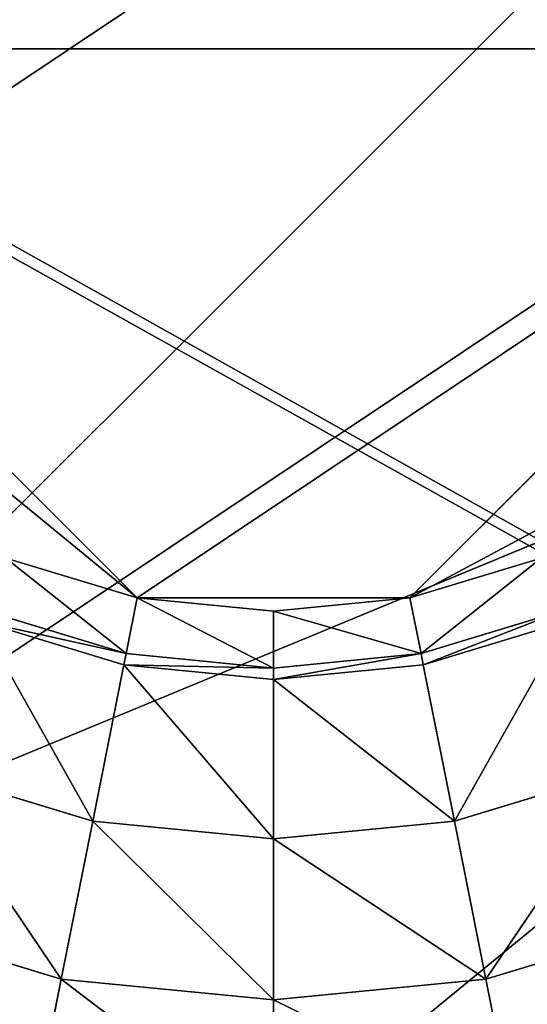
# Model space of a CAD drawing. Extents: x 0 to 35.8, y 0 to 26.7.
# Tile 207 of 227: x 32.397 to 33.036, y 4.391 to 5.632. Entities that reach past the tile are written whole.
import ezdxf

# ---------------------------------------------------------------- set-up
doc = ezdxf.new("R2010")
doc.units = 0
doc.header["$MEASUREMENT"] = 0
doc.layers.get('0').update_dxf_attribs({"color": 13, "linetype": 'CONTINUOUS'})
for name, color, linetype in [('HDS8645C_-_BODY', 252, 'CONTINUOUS'), ('HDS8645C_-_CERAMIC_TOP', 29, 'CONTINUOUS'), ('HEI8056C_-_LEGS', 252, 'CONTINUOUS')]:
    doc.layers.add(name, color=color, linetype=linetype)

# ---------------------------------------------------------------- blocks, each defined once
blk = doc.blocks.new('HIS8055U_TRADECAD_DXF')
at = {"layer": 'HEI8056C_-_LEGS', "color": 0}
for p, q in [((13.52635, -8.4642, -14.64235), (16.10245, -6.7429, -14.64235)), ((13.52635, -8.4642, -14.64235), (16.10245, -6.7429, -14.64235)), ((13.95375, -8.8916, -14.64235), (16.33375, -7.3013, -14.64235)), ((13.95375, -8.8916, -14.64235), (16.33375, -7.3013, -14.64235)), ((14.64255, -8.4673, -17.53955), (13.95065, -7.7754, -17.53955)), ((15.67815, -7.7754, -17.53955), (13.95065, -7.7754, -17.53955)), ((14.64255, -8.4673, -17.53955), (13.95065, -7.7754, -17.53955)), ((15.67815, -7.7754, -17.53955), (13.95065, -7.7754, -17.53955)), ((15.67815, -7.7754, -17.53955), (14.98625, -8.4673, -17.53955)), ((15.67815, -7.7754, -17.53955), (14.98625, -8.4673, -17.53955)), ((16.33375, -7.9058, -14.64235), (13.95375, -8.8916, -14.64235)), ((16.33375, -7.9058, -14.64235), (13.95375, -8.8916, -14.64235)), ((15.43715, -8.2263, -17.53955), (14.98625, -8.4673, -17.53955)), ((15.43715, -8.2263, -17.53955), (14.98625, -8.4673, -17.53955)), ((14.47735, -8.4172, -17.53955), (14.64255, -8.4673, -17.53955)), ((14.47735, -8.4172, -17.53955), (14.64255, -8.4673, -17.53955)), ((14.98625, -8.4673, -17.53955), (15.15145, -8.4172, -17.53955)), ((14.98625, -8.4673, -17.53955), (15.15145, -8.4172, -17.53955)), ((14.62865, -8.5376, -17.48015), (14.64255, -8.4673, -17.53955)), ((14.62865, -8.5376, -17.48015), (14.64255, -8.4673, -17.53955)), ((14.98625, -8.4673, -17.53955), (14.64255, -8.4673, -17.53955)), ((14.64255, -8.4673, -17.53955), (14.81445, -8.4842, -17.53955)), ((14.98625, -8.4673, -17.53955), (14.64255, -8.4673, -17.53955)), ((14.64255, -8.4673, -17.53955), (14.81445, -8.4842, -17.53955)), ((14.81445, -8.4842, -17.53955), (14.98625, -8.4673, -17.53955)), ((14.81445, -8.4842, -17.53955), (14.98625, -8.4673, -17.53955)), ((15.00025, -8.5376, -17.48015), (14.98625, -8.4673, -17.53955)), ((15.00025, -8.5376, -17.48015), (14.98625, -8.4673, -17.53955)), ((14.44995, -8.4834, -17.48015), (14.62865, -8.5376, -17.48015)), ((14.44995, -8.4834, -17.48015), (14.62865, -8.5376, -17.48015)), ((14.81445, -8.5559, -17.48015), (14.81445, -8.4842, -17.53955)), ((14.81445, -8.5559, -17.48015), (14.81445, -8.4842, -17.53955)), ((15.00025, -8.5376, -17.48015), (15.17885, -8.4834, -17.48015)), ((15.00025, -8.5376, -17.48015), (15.17885, -8.4834, -17.48015)), ((14.62585, -8.5517, -17.22795), (14.44445, -8.4967, -17.22795)), ((14.62585, -8.5517, -17.22795), (14.44445, -8.4967, -17.22795)), ((14.62585, -8.5517, -17.42065), (14.44445, -8.4967, -17.42065)), ((14.62585, -8.5517, -17.42065), (14.44445, -8.4967, -17.42065)), ((15.18435, -8.4967, -17.22795), (15.00305, -8.5517, -17.22795)), ((15.18435, -8.4967, -17.22795), (15.00305, -8.5517, -17.22795)), ((15.18435, -8.4967, -17.42065), (15.00305, -8.5517, -17.42065)), ((15.18435, -8.4967, -17.42065), (15.00305, -8.5517, -17.42065)), ((14.62585, -8.5517, -17.42065), (14.62865, -8.5376, -17.48015)), ((14.62585, -8.5517, -17.42065), (14.62865, -8.5376, -17.48015)), ((14.62865, -8.5376, -17.48015), (14.81445, -8.5559, -17.48015)), ((14.62865, -8.5376, -17.48015), (14.81445, -8.5559, -17.48015)), ((14.81445, -8.5559, -17.48015), (15.00025, -8.5376, -17.48015)), ((14.81445, -8.5559, -17.48015), (15.00025, -8.5376, -17.48015)), ((15.00305, -8.5517, -17.42065), (15.00025, -8.5376, -17.48015)), ((15.00305, -8.5517, -17.42065), (15.00025, -8.5376, -17.48015)), ((14.58665, -8.7488, -17.22795), (14.62585, -8.5517, -17.22795)), ((14.58665, -8.7488, -17.22795), (14.62585, -8.5517, -17.22795)), ((14.81445, -8.5703, -17.22795), (14.62585, -8.5517, -17.22795)), ((14.62585, -8.5517, -17.22795), (14.62585, -8.5517, -17.42065)), ((14.81445, -8.5703, -17.22795), (14.62585, -8.5517, -17.22795)), ((14.81445, -8.5703, -17.42065), (14.62585, -8.5517, -17.42065)), ((14.62585, -8.5517, -17.22795), (14.62585, -8.5517, -17.42065)), ((14.81445, -8.5703, -17.42065), (14.62585, -8.5517, -17.42065)), ((15.00305, -8.5517, -17.22795), (14.81445, -8.5703, -17.22795)), ((15.00305, -8.5517, -17.22795), (14.81445, -8.5703, -17.22795)), ((15.00305, -8.5517, -17.42065), (14.81445, -8.5703, -17.42065)), ((15.00305, -8.5517, -17.42065), (14.81445, -8.5703, -17.42065)), ((15.04225, -8.7488, -17.22795), (15.00305, -8.5517, -17.22795)), ((15.04225, -8.7488, -17.22795), (15.00305, -8.5517, -17.22795)), ((15.00305, -8.5517, -17.22795), (15.00305, -8.5517, -17.42065)), ((15.00305, -8.5517, -17.22795), (15.00305, -8.5517, -17.42065)), ((14.81445, -8.5703, -17.42065), (14.81445, -8.5559, -17.48015)), ((14.81445, -8.5703, -17.42065), (14.81445, -8.5559, -17.48015)), ((14.81445, -8.7712, -17.22795), (14.81445, -8.5703, -17.22795)), ((14.81445, -8.7712, -17.22795), (14.81445, -8.5703, -17.22795)), ((14.81445, -8.5703, -17.22795), (14.81445, -8.5703, -17.42065)), ((14.81445, -8.5703, -17.22795), (14.81445, -8.5703, -17.42065)), ((14.58665, -8.7488, -15.04285), (14.36755, -8.6824, -15.04285)), ((14.58665, -8.7488, -15.04285), (14.36755, -8.6824, -15.04285)), ((14.58665, -8.7488, -17.22795), (14.36755, -8.6824, -17.22795)), ((14.58665, -8.7488, -17.22795), (14.36755, -8.6824, -17.22795)), ((15.26125, -8.6824, -15.04285), (15.04225, -8.7488, -15.04285)), ((15.26125, -8.6824, -15.04285), (15.04225, -8.7488, -15.04285)), ((15.26125, -8.6824, -17.22795), (15.04225, -8.7488, -17.22795)), ((15.26125, -8.6824, -17.22795), (15.04225, -8.7488, -17.22795)), ((14.58665, -8.7488, -15.04285), (14.54695, -8.9481, -14.92275)), ((14.58665, -8.7488, -15.04285), (14.54695, -8.9481, -14.92275)), ((14.81445, -8.7712, -15.04285), (14.58665, -8.7488, -15.04285)), ((14.81445, -8.7712, -15.04285), (14.58665, -8.7488, -15.04285)), ((14.81445, -8.7712, -17.22795), (14.58665, -8.7488, -17.22795)), ((14.58665, -8.7488, -17.22795), (14.58665, -8.7488, -15.04285)), ((14.58665, -8.7488, -17.22795), (14.58665, -8.7488, -15.04285)), ((14.81445, -8.7712, -17.22795), (14.58665, -8.7488, -17.22795)), ((15.04225, -8.7488, -15.04285), (14.81445, -8.7712, -15.04285)), ((15.04225, -8.7488, -15.04285), (14.81445, -8.7712, -15.04285)), ((15.04225, -8.7488, -17.22795), (14.81445, -8.7712, -17.22795)), ((15.04225, -8.7488, -17.22795), (14.81445, -8.7712, -17.22795)), ((15.04225, -8.7488, -15.04285), (15.08185, -8.9481, -14.92275)), ((15.04225, -8.7488, -17.22795), (15.04225, -8.7488, -15.04285)), ((15.04225, -8.7488, -15.04285), (15.08185, -8.9481, -14.92275)), ((15.04225, -8.7488, -17.22795), (15.04225, -8.7488, -15.04285)), ((14.81445, -8.7712, -15.04285), (14.81445, -8.9744, -14.92275)), ((14.81445, -8.7712, -17.22795), (14.81445, -8.7712, -15.04285)), ((14.81445, -8.7712, -15.04285), (14.81445, -8.9744, -14.92275)), ((14.81445, -8.7712, -17.22795), (14.81445, -8.7712, -15.04285)), ((14.28975, -8.8701, -14.78425), (14.54695, -8.9481, -14.78425)), ((14.54695, -8.9481, -14.92275), (14.28975, -8.8701, -14.92275)), ((14.54695, -8.9481, -14.92275), (14.28975, -8.8701, -14.92275)), ((14.28975, -8.8701, -14.78425), (14.54695, -8.9481, -14.78425)), ((15.08185, -8.9481, -14.78425), (15.33905, -8.8701, -14.78425)), ((15.33905, -8.8701, -14.92275), (15.08185, -8.9481, -14.92275)), ((15.33905, -8.8701, -14.92275), (15.08185, -8.9481, -14.92275)), ((15.08185, -8.9481, -14.78425), (15.33905, -8.8701, -14.78425)), ((14.54695, -8.9481, -14.78425), (14.51215, -9.1229, -14.64235)), ((14.54695, -8.9481, -14.78425), (14.51215, -9.1229, -14.64235)), ((14.54695, -8.9481, -14.78425), (14.81445, -8.9744, -14.78425)), ((14.81445, -8.9744, -14.92275), (14.54695, -8.9481, -14.92275)), ((14.54695, -8.9481, -14.92275), (14.54695, -8.9481, -14.78425)), ((14.81445, -8.9744, -14.92275), (14.54695, -8.9481, -14.92275)), ((14.54695, -8.9481, -14.92275), (14.54695, -8.9481, -14.78425)), ((14.54695, -8.9481, -14.78425), (14.81445, -8.9744, -14.78425)), ((14.81445, -8.9744, -14.78425), (15.08185, -8.9481, -14.78425)), ((15.08185, -8.9481, -14.92275), (14.81445, -8.9744, -14.92275)), ((15.08185, -8.9481, -14.92275), (14.81445, -8.9744, -14.92275)), ((14.81445, -8.9744, -14.78425), (15.08185, -8.9481, -14.78425)), ((15.08185, -8.9481, -14.92275), (15.08185, -8.9481, -14.78425)), ((15.08185, -8.9481, -14.92275), (15.08185, -8.9481, -14.78425)), ((15.08185, -8.9481, -14.78425), (15.11665, -9.1229, -14.64235)), ((15.08185, -8.9481, -14.78425), (15.11665, -9.1229, -14.64235)), ((14.81445, -8.9744, -14.92275), (14.81445, -8.9744, -14.78425)), ((14.81445, -8.9744, -14.92275), (14.81445, -8.9744, -14.78425)), ((14.81445, -8.9744, -14.78425), (14.81445, -9.1526, -14.64235)), ((14.81445, -8.9744, -14.78425), (14.81445, -9.1526, -14.64235))]:
    blk.add_line(p, q, dxfattribs=at)
at = {"color": 0}
mesh = blk.add_polyface(dxfattribs=at)
corners = [(17.28565, -9.6021, -14.33995), (-17.22295, 9.6713, -14.33995), (-17.22295, -9.6021, -14.33995), (17.28565, 9.6713, -14.33995)]
mesh.append_faces([[corners[k] for k in face] for face in [(0, 1, 2), (1, 0, 3)]], dxfattribs={"vtx0": -1, "color": 0})
at = {"layer": 'HDS8645C_-_BODY', "color": 0}
mesh = blk.add_polyface(dxfattribs=at)
corners = [(16.64532, -9.23304, -14.65245), (-16.56002, 9.37696, -14.65245), (-16.56002, -9.23304, -14.65245), (16.64532, 9.37696, -14.65245)]
mesh.append_faces([[corners[k] for k in face] for face in [(0, 1, 2), (1, 0, 3)]], dxfattribs={"vtx0": -1, "color": 0})
at = {"layer": 'HDS8645C_-_CERAMIC_TOP', "color": 0}
mesh = blk.add_polyface(dxfattribs=at)
corners = [(17.83165, 10.6876, 17.27015), (-17.76255, -12.6526, 17.27015), (-17.76255, 10.6876, 17.27015), (17.83165, -12.6526, 17.27015)]
mesh.append_faces([[corners[k] for k in face] for face in [(0, 1, 2), (1, 0, 3)]], dxfattribs={"vtx0": -1, "color": 0})
at = {"layer": 'HEI8056C_-_LEGS', "color": 0}
mesh = blk.add_polyface(dxfattribs=at)
corners = [(15.67505, -6.3155, -14.64235), (13.29505, -7.9058, -14.64235), (13.29505, -7.3013, -14.64235), (16.10245, -6.7429, -14.64235)]
mesh.append_faces([[corners[k] for k in face] for face in [(0, 1, 2), (1, 0, 3)]], dxfattribs={"vtx0": -1, "color": 0})
mesh = blk.add_polyface(dxfattribs=at)
corners = [(15.67815, -7.7754, -17.53955), (14.00075, -7.2665, -17.53955), (13.95065, -7.7754, -17.53955), (14.64255, -6.7398, -17.53955)]
mesh.append_faces([[corners[k] for k in face] for face in [(0, 1, 2), (1, 0, 3)]], dxfattribs={"vtx0": -1, "color": 0})
mesh = blk.add_polyface(dxfattribs=at)
corners = [(15.67815, -7.7754, -17.53955), (15.43715, -6.9808, -17.53955), (14.64255, -6.7398, -17.53955), (15.67815, -7.4317, -17.53955)]
mesh.append_faces([[corners[k] for k in face] for face in [(0, 1, 2), (1, 0, 3)]], dxfattribs={"vtx0": -1, "color": 0})
mesh = blk.add_polyface(dxfattribs=at)
corners = [(16.10245, -6.7429, -14.64235), (13.52635, -8.4642, -14.64235), (13.29505, -7.9058, -14.64235)]
mesh.append_faces([[corners[k] for k in face] for face in [(0, 1, 2)]], dxfattribs={"color": 0})
mesh = blk.add_polyface(dxfattribs=at)
corners = [(16.10245, -6.7429, -14.64235), (13.95375, -8.8916, -14.64235), (13.52635, -8.4642, -14.64235), (16.33375, -7.3013, -14.64235)]
mesh.append_faces([[corners[k] for k in face] for face in [(0, 1, 2), (1, 0, 3)]], dxfattribs={"vtx0": -1, "color": 0})
mesh = blk.add_polyface(dxfattribs=at)
corners = [(16.33375, -7.3013, -14.64235), (16.33375, -7.9058, -14.64235), (13.95375, -8.8916, -14.64235), (16.36355, -7.6035, -14.64235)]
mesh.append_faces([[corners[k] for k in face] for face in [(0, 1, 2), (1, 0, 3)]], dxfattribs={"vtx0": -1, "color": 0})
mesh = blk.add_polyface(dxfattribs=at)
corners = [(14.00075, -7.9406, -17.53955), (14.64255, -8.4673, -17.53955), (13.95065, -7.7754, -17.53955), (14.47735, -8.4172, -17.53955)]
mesh.append_faces([[corners[k] for k in face] for face in [(0, 1, 2), (1, 0, 3)]], dxfattribs={"vtx0": -1, "color": 0})
mesh = blk.add_polyface(dxfattribs=at)
corners = [(14.64255, -8.4673, -17.53955), (15.67815, -7.7754, -17.53955), (13.95065, -7.7754, -17.53955), (14.98625, -8.4673, -17.53955)]
mesh.append_faces([[corners[k] for k in face] for face in [(0, 1, 2), (1, 0, 3)]], dxfattribs={"vtx0": -1, "color": 0})
mesh = blk.add_polyface(dxfattribs=at)
corners = [(15.43715, -8.2263, -17.53955), (15.67815, -7.7754, -17.53955), (14.98625, -8.4673, -17.53955), (15.62805, -7.9406, -17.53955)]
mesh.append_faces([[corners[k] for k in face] for face in [(0, 1, 2), (1, 0, 3)]], dxfattribs={"vtx0": -1, "color": 0})
mesh = blk.add_polyface(dxfattribs=at)
corners = [(16.33375, -7.9058, -14.64235), (14.81445, -9.1526, -14.64235), (13.95375, -8.8916, -14.64235), (15.90975, -8.6989, -14.64235)]
mesh.append_faces([[corners[k] for k in face] for face in [(0, 1, 2), (1, 0, 3)]], dxfattribs={"vtx0": -1, "color": 0})
mesh = blk.add_polyface(dxfattribs=at)
corners = [(15.15145, -8.4172, -17.53955), (15.43715, -8.2263, -17.53955), (14.98625, -8.4673, -17.53955), (15.30365, -8.3358, -17.53955)]
mesh.append_faces([[corners[k] for k in face] for face in [(0, 1, 2), (1, 0, 3)]], dxfattribs={"vtx0": -1, "color": 0})
mesh = blk.add_polyface(dxfattribs=at)
corners = [(14.62865, -8.5376, -17.48015), (14.47735, -8.4172, -17.53955), (14.44995, -8.4834, -17.48015), (14.64255, -8.4673, -17.53955)]
mesh.append_faces([[corners[k] for k in face] for face in [(0, 1, 2), (1, 0, 3)]], dxfattribs={"vtx0": -1, "color": 0})
mesh = blk.add_polyface(dxfattribs=at)
corners = [(15.00025, -8.5376, -17.48015), (15.15145, -8.4172, -17.53955), (14.98625, -8.4673, -17.53955), (15.17885, -8.4834, -17.48015)]
mesh.append_faces([[corners[k] for k in face] for face in [(0, 1, 2), (1, 0, 3)]], dxfattribs={"vtx0": -1, "color": 0})
mesh = blk.add_polyface(dxfattribs=at)
corners = [(14.81445, -8.5559, -17.48015), (14.64255, -8.4673, -17.53955), (14.62865, -8.5376, -17.48015), (14.81445, -8.4842, -17.53955)]
mesh.append_faces([[corners[k] for k in face] for face in [(0, 1, 2), (1, 0, 3)]], dxfattribs={"vtx0": -1, "color": 0})
mesh = blk.add_polyface(dxfattribs=at)
corners = [(14.98625, -8.4673, -17.53955), (14.64255, -8.4673, -17.53955), (14.81445, -8.4842, -17.53955)]
mesh.append_faces([[corners[k] for k in face] for face in [(0, 1, 2)]], dxfattribs={"color": 0})
mesh = blk.add_polyface(dxfattribs=at)
corners = [(15.00025, -8.5376, -17.48015), (14.81445, -8.4842, -17.53955), (14.81445, -8.5559, -17.48015), (14.98625, -8.4673, -17.53955)]
mesh.append_faces([[corners[k] for k in face] for face in [(0, 1, 2), (1, 0, 3)]], dxfattribs={"vtx0": -1, "color": 0})
mesh = blk.add_polyface(dxfattribs=at)
corners = [(14.44445, -8.4967, -17.42065), (14.62865, -8.5376, -17.48015), (14.44995, -8.4834, -17.48015), (14.62585, -8.5517, -17.42065)]
mesh.append_faces([[corners[k] for k in face] for face in [(0, 1, 2), (1, 0, 3)]], dxfattribs={"vtx0": -1, "color": 0})
mesh = blk.add_polyface(dxfattribs=at)
corners = [(15.00305, -8.5517, -17.42065), (15.17885, -8.4834, -17.48015), (15.00025, -8.5376, -17.48015), (15.18435, -8.4967, -17.42065)]
mesh.append_faces([[corners[k] for k in face] for face in [(0, 1, 2), (1, 0, 3)]], dxfattribs={"vtx0": -1, "color": 0})
mesh = blk.add_polyface(dxfattribs=at)
corners = [(14.58665, -8.7488, -17.22795), (14.44445, -8.4967, -17.22795), (14.36755, -8.6824, -17.22795), (14.62585, -8.5517, -17.22795)]
mesh.append_faces([[corners[k] for k in face] for face in [(0, 1, 2), (1, 0, 3)]], dxfattribs={"vtx0": -1, "color": 0})
mesh = blk.add_polyface(dxfattribs=at)
corners = [(14.44445, -8.4967, -17.22795), (14.62585, -8.5517, -17.42065), (14.44445, -8.4967, -17.42065), (14.62585, -8.5517, -17.22795)]
mesh.append_faces([[corners[k] for k in face] for face in [(0, 1, 2), (1, 0, 3)]], dxfattribs={"vtx0": -1, "color": 0})
mesh = blk.add_polyface(dxfattribs=at)
corners = [(15.04225, -8.7488, -17.22795), (15.18435, -8.4967, -17.22795), (15.00305, -8.5517, -17.22795), (15.26125, -8.6824, -17.22795)]
mesh.append_faces([[corners[k] for k in face] for face in [(0, 1, 2), (1, 0, 3)]], dxfattribs={"vtx0": -1, "color": 0})
mesh = blk.add_polyface(dxfattribs=at)
corners = [(15.00305, -8.5517, -17.22795), (15.18435, -8.4967, -17.42065), (15.00305, -8.5517, -17.42065), (15.18435, -8.4967, -17.22795)]
mesh.append_faces([[corners[k] for k in face] for face in [(0, 1, 2), (1, 0, 3)]], dxfattribs={"vtx0": -1, "color": 0})
mesh = blk.add_polyface(dxfattribs=at)
corners = [(14.62585, -8.5517, -17.42065), (14.81445, -8.5559, -17.48015), (14.62865, -8.5376, -17.48015), (14.81445, -8.5703, -17.42065)]
mesh.append_faces([[corners[k] for k in face] for face in [(0, 1, 2), (1, 0, 3)]], dxfattribs={"vtx0": -1, "color": 0})
mesh = blk.add_polyface(dxfattribs=at)
corners = [(14.81445, -8.5703, -17.42065), (15.00025, -8.5376, -17.48015), (14.81445, -8.5559, -17.48015), (15.00305, -8.5517, -17.42065)]
mesh.append_faces([[corners[k] for k in face] for face in [(0, 1, 2), (1, 0, 3)]], dxfattribs={"vtx0": -1, "color": 0})
mesh = blk.add_polyface(dxfattribs=at)
corners = [(14.81445, -8.7712, -17.22795), (14.62585, -8.5517, -17.22795), (14.58665, -8.7488, -17.22795), (14.81445, -8.5703, -17.22795)]
mesh.append_faces([[corners[k] for k in face] for face in [(0, 1, 2), (1, 0, 3)]], dxfattribs={"vtx0": -1, "color": 0})
mesh = blk.add_polyface(dxfattribs=at)
corners = [(14.62585, -8.5517, -17.22795), (14.81445, -8.5703, -17.42065), (14.62585, -8.5517, -17.42065), (14.81445, -8.5703, -17.22795)]
mesh.append_faces([[corners[k] for k in face] for face in [(0, 1, 2), (1, 0, 3)]], dxfattribs={"vtx0": -1, "color": 0})
mesh = blk.add_polyface(dxfattribs=at)
corners = [(15.04225, -8.7488, -17.22795), (14.81445, -8.5703, -17.22795), (14.81445, -8.7712, -17.22795), (15.00305, -8.5517, -17.22795)]
mesh.append_faces([[corners[k] for k in face] for face in [(0, 1, 2), (1, 0, 3)]], dxfattribs={"vtx0": -1, "color": 0})
mesh = blk.add_polyface(dxfattribs=at)
corners = [(14.81445, -8.5703, -17.22795), (15.00305, -8.5517, -17.42065), (14.81445, -8.5703, -17.42065), (15.00305, -8.5517, -17.22795)]
mesh.append_faces([[corners[k] for k in face] for face in [(0, 1, 2), (1, 0, 3)]], dxfattribs={"vtx0": -1, "color": 0})
mesh = blk.add_polyface(dxfattribs=at)
corners = [(14.54695, -8.9481, -14.92275), (14.36755, -8.6824, -15.04285), (14.28975, -8.8701, -14.92275), (14.58665, -8.7488, -15.04285)]
mesh.append_faces([[corners[k] for k in face] for face in [(0, 1, 2), (1, 0, 3)]], dxfattribs={"vtx0": -1, "color": 0})
mesh = blk.add_polyface(dxfattribs=at)
corners = [(14.36755, -8.6824, -15.04285), (14.58665, -8.7488, -17.22795), (14.36755, -8.6824, -17.22795), (14.58665, -8.7488, -15.04285)]
mesh.append_faces([[corners[k] for k in face] for face in [(0, 1, 2), (1, 0, 3)]], dxfattribs={"vtx0": -1, "color": 0})
mesh = blk.add_polyface(dxfattribs=at)
corners = [(15.08185, -8.9481, -14.92275), (15.26125, -8.6824, -15.04285), (15.04225, -8.7488, -15.04285), (15.33905, -8.8701, -14.92275)]
mesh.append_faces([[corners[k] for k in face] for face in [(0, 1, 2), (1, 0, 3)]], dxfattribs={"vtx0": -1, "color": 0})
mesh = blk.add_polyface(dxfattribs=at)
corners = [(15.04225, -8.7488, -15.04285), (15.26125, -8.6824, -17.22795), (15.04225, -8.7488, -17.22795), (15.26125, -8.6824, -15.04285)]
mesh.append_faces([[corners[k] for k in face] for face in [(0, 1, 2), (1, 0, 3)]], dxfattribs={"vtx0": -1, "color": 0})
mesh = blk.add_polyface(dxfattribs=at)
corners = [(15.90975, -8.6989, -14.64235), (15.11665, -9.1229, -14.64235), (14.81445, -9.1526, -14.64235), (15.40725, -9.0347, -14.64235)]
mesh.append_faces([[corners[k] for k in face] for face in [(0, 1, 2), (1, 0, 3)]], dxfattribs={"vtx0": -1, "color": 0})
mesh = blk.add_polyface(dxfattribs=at)
corners = [(14.81445, -8.9744, -14.92275), (14.58665, -8.7488, -15.04285), (14.54695, -8.9481, -14.92275), (14.81445, -8.7712, -15.04285)]
mesh.append_faces([[corners[k] for k in face] for face in [(0, 1, 2), (1, 0, 3)]], dxfattribs={"vtx0": -1, "color": 0})
mesh = blk.add_polyface(dxfattribs=at)
corners = [(14.58665, -8.7488, -15.04285), (14.81445, -8.7712, -17.22795), (14.58665, -8.7488, -17.22795), (14.81445, -8.7712, -15.04285)]
mesh.append_faces([[corners[k] for k in face] for face in [(0, 1, 2), (1, 0, 3)]], dxfattribs={"vtx0": -1, "color": 0})
mesh = blk.add_polyface(dxfattribs=at)
corners = [(15.08185, -8.9481, -14.92275), (14.81445, -8.7712, -15.04285), (14.81445, -8.9744, -14.92275), (15.04225, -8.7488, -15.04285)]
mesh.append_faces([[corners[k] for k in face] for face in [(0, 1, 2), (1, 0, 3)]], dxfattribs={"vtx0": -1, "color": 0})
mesh = blk.add_polyface(dxfattribs=at)
corners = [(14.81445, -8.7712, -15.04285), (15.04225, -8.7488, -17.22795), (14.81445, -8.7712, -17.22795), (15.04225, -8.7488, -15.04285)]
mesh.append_faces([[corners[k] for k in face] for face in [(0, 1, 2), (1, 0, 3)]], dxfattribs={"vtx0": -1, "color": 0})
mesh = blk.add_polyface(dxfattribs=at)
corners = [(14.51215, -9.1229, -14.64235), (14.28975, -8.8701, -14.78425), (14.22155, -9.0347, -14.64235), (14.54695, -8.9481, -14.78425)]
mesh.append_faces([[corners[k] for k in face] for face in [(0, 1, 2), (1, 0, 3)]], dxfattribs={"vtx0": -1, "color": 0})
mesh = blk.add_polyface(dxfattribs=at)
corners = [(14.28975, -8.8701, -14.78425), (14.54695, -8.9481, -14.92275), (14.28975, -8.8701, -14.92275), (14.54695, -8.9481, -14.78425)]
mesh.append_faces([[corners[k] for k in face] for face in [(0, 1, 2), (1, 0, 3)]], dxfattribs={"vtx0": -1, "color": 0})
mesh = blk.add_polyface(dxfattribs=at)
corners = [(15.08185, -8.9481, -14.78425), (15.33905, -8.8701, -14.92275), (15.08185, -8.9481, -14.92275), (15.33905, -8.8701, -14.78425)]
mesh.append_faces([[corners[k] for k in face] for face in [(0, 1, 2), (1, 0, 3)]], dxfattribs={"vtx0": -1, "color": 0})
mesh = blk.add_polyface(dxfattribs=at)
corners = [(15.11665, -9.1229, -14.64235), (15.33905, -8.8701, -14.78425), (15.08185, -8.9481, -14.78425), (15.40725, -9.0347, -14.64235)]
mesh.append_faces([[corners[k] for k in face] for face in [(0, 1, 2), (1, 0, 3)]], dxfattribs={"vtx0": -1, "color": 0})
mesh = blk.add_polyface(dxfattribs=at)
corners = [(14.81445, -9.1526, -14.64235), (14.22155, -9.0347, -14.64235), (13.95375, -8.8916, -14.64235), (14.51215, -9.1229, -14.64235)]
mesh.append_faces([[corners[k] for k in face] for face in [(0, 1, 2), (1, 0, 3)]], dxfattribs={"vtx0": -1, "color": 0})
mesh = blk.add_polyface(dxfattribs=at)
corners = [(14.81445, -9.1526, -14.64235), (14.54695, -8.9481, -14.78425), (14.51215, -9.1229, -14.64235), (14.81445, -8.9744, -14.78425)]
mesh.append_faces([[corners[k] for k in face] for face in [(0, 1, 2), (1, 0, 3)]], dxfattribs={"vtx0": -1, "color": 0})
mesh = blk.add_polyface(dxfattribs=at)
corners = [(14.54695, -8.9481, -14.78425), (14.81445, -8.9744, -14.92275), (14.54695, -8.9481, -14.92275), (14.81445, -8.9744, -14.78425)]
mesh.append_faces([[corners[k] for k in face] for face in [(0, 1, 2), (1, 0, 3)]], dxfattribs={"vtx0": -1, "color": 0})
mesh = blk.add_polyface(dxfattribs=at)
corners = [(14.81445, -8.9744, -14.78425), (15.08185, -8.9481, -14.92275), (14.81445, -8.9744, -14.92275), (15.08185, -8.9481, -14.78425)]
mesh.append_faces([[corners[k] for k in face] for face in [(0, 1, 2), (1, 0, 3)]], dxfattribs={"vtx0": -1, "color": 0})
mesh = blk.add_polyface(dxfattribs=at)
corners = [(15.11665, -9.1229, -14.64235), (14.81445, -8.9744, -14.78425), (14.81445, -9.1526, -14.64235), (15.08185, -8.9481, -14.78425)]
mesh.append_faces([[corners[k] for k in face] for face in [(0, 1, 2), (1, 0, 3)]], dxfattribs={"vtx0": -1, "color": 0})
blk = doc.blocks.new('HIS8655C_TRADECAD_DXF')
at = {"color": 0}
blk.add_blockref('HIS8055U_TRADECAD_DXF', (0, 0), dxfattribs=at)
blk = doc.blocks.new('HIS8655C_TRADECAD_DXF0')
at = {"color": 0}
blk.add_blockref('HIS8655C_TRADECAD_DXF', (0, 0), dxfattribs=at)
blk = doc.blocks.new('HIS8655C_TRADECAD_DXF1')
at = {"color": 0}
blk.add_blockref('HIS8655C_TRADECAD_DXF0', (17.90215, 13.3707, 17.53955), dxfattribs=at)

msp = doc.modelspace()

# ---------------------------------------------------------------- block references
at = {"color": 0}
msp.add_blockref('HIS8655C_TRADECAD_DXF1', (0, 0), dxfattribs=at)

doc.saveas('drawing.dxf')
